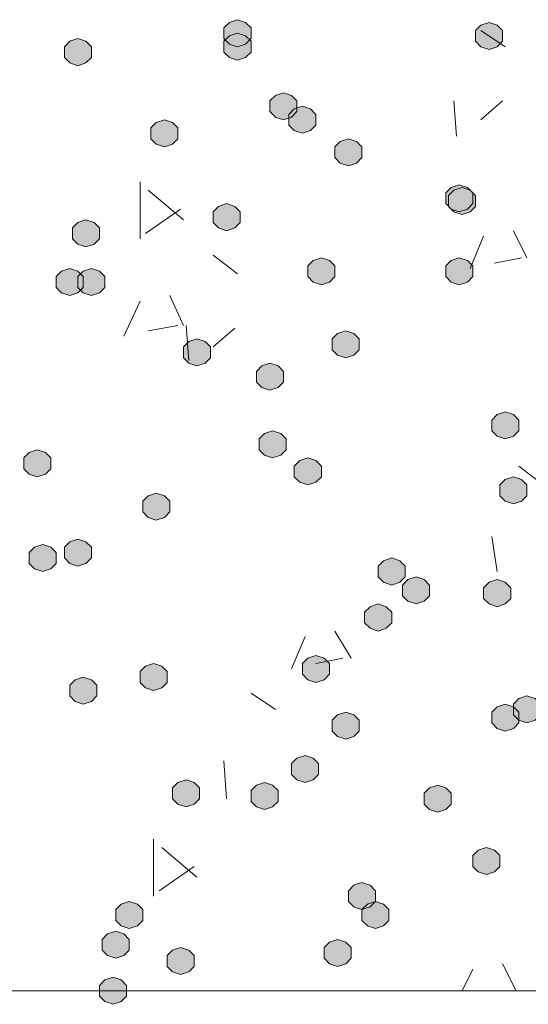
# Model space of a CAD drawing. Header units: millimetres. Extents: x 1527433 to 14789979, y -66543 to 11310.
# Tile 26 of 122: x 1949040 to 1949438, y -64466 to -63696. Entities that reach past the tile are written whole.
import ezdxf

# ---------------------------------------------------------------- set-up
doc = ezdxf.new("R2010")
doc.units = ezdxf.units.MM

msp = doc.modelspace()

# ---------------------------------------------------------------- hatches: boundary and pattern name
h = msp.add_hatch(color=7)
h.dxf.hatch_style = 2
h.paths.add_polyline_path([(1949210.017, -63695.612), (1949203.667, -63697.729), (1949199.433, -63701.962), (1949199.433, -63710.429), (1949203.667, -63714.662), (1949210.017, -63716.779), (1949216.367, -63714.662), (1949220.6, -63710.429), (1949220.6, -63701.962), (1949216.367, -63697.729)])
h = msp.add_hatch(color=7)
h.dxf.hatch_style = 2
h.paths.add_polyline_path([(1949406.867, -63697.729), (1949400.517, -63699.845), (1949396.283, -63704.079), (1949396.283, -63712.545), (1949400.517, -63716.779), (1949406.867, -63718.895), (1949413.217, -63716.779), (1949417.45, -63712.545), (1949417.45, -63704.079), (1949413.217, -63699.845)])
h = msp.add_hatch(color=7)
h.dxf.hatch_style = 2
h.paths.add_polyline_path([(1949210.017, -63706.195), (1949203.667, -63708.312), (1949199.433, -63712.545), (1949199.433, -63721.012), (1949203.667, -63725.245), (1949210.017, -63727.362), (1949216.367, -63725.245), (1949220.6, -63721.012), (1949220.6, -63712.545), (1949216.367, -63708.312)])
h = msp.add_hatch(color=7)
h.dxf.hatch_style = 2
h.paths.add_polyline_path([(1949085.133, -63710.429), (1949078.783, -63712.545), (1949074.55, -63716.779), (1949074.55, -63725.245), (1949078.783, -63729.479), (1949085.133, -63731.595), (1949091.483, -63729.479), (1949095.717, -63725.245), (1949095.717, -63716.779), (1949091.483, -63712.545)])
h = msp.add_hatch(color=7)
h.dxf.hatch_style = 2
h.paths.add_polyline_path([(1949246, -63752.762), (1949239.65, -63754.879), (1949235.417, -63759.112), (1949235.417, -63767.579), (1949239.65, -63771.812), (1949246, -63773.929), (1949252.35, -63771.812), (1949256.583, -63767.579), (1949256.583, -63759.112), (1949252.35, -63754.879)])
h = msp.add_hatch(color=7)
h.dxf.hatch_style = 2
h.paths.add_polyline_path([(1949260.817, -63763.345), (1949254.467, -63765.462), (1949250.233, -63769.695), (1949250.233, -63778.162), (1949254.467, -63782.395), (1949260.817, -63784.512), (1949267.167, -63782.395), (1949271.4, -63778.162), (1949271.4, -63769.695), (1949267.167, -63765.462)])
h = msp.add_hatch(color=7)
h.dxf.hatch_style = 2
h.paths.add_polyline_path([(1949152.867, -63773.929), (1949146.517, -63776.045), (1949142.283, -63780.279), (1949142.283, -63788.745), (1949146.517, -63792.979), (1949152.867, -63795.095), (1949159.217, -63792.979), (1949163.45, -63788.745), (1949163.45, -63780.279), (1949159.217, -63776.045)])
h = msp.add_hatch(color=7)
h.dxf.hatch_style = 2
h.paths.add_polyline_path([(1949296.8, -63788.745), (1949290.45, -63790.862), (1949286.217, -63795.095), (1949286.217, -63803.562), (1949290.45, -63807.795), (1949296.8, -63809.912), (1949303.15, -63807.795), (1949307.383, -63803.562), (1949307.383, -63795.095), (1949303.15, -63790.862)])
h = msp.add_hatch(color=7)
h.dxf.hatch_style = 2
h.paths.add_polyline_path([(1949383.583, -63824.729), (1949377.233, -63826.845), (1949373, -63831.079), (1949373, -63839.545), (1949377.233, -63843.779), (1949383.583, -63845.895), (1949389.933, -63843.779), (1949394.167, -63839.545), (1949394.167, -63831.079), (1949389.933, -63826.845)])
h = msp.add_hatch(color=7)
h.dxf.hatch_style = 2
h.paths.add_polyline_path([(1949385.7, -63826.845), (1949379.35, -63828.962), (1949375.117, -63833.195), (1949375.117, -63841.662), (1949379.35, -63845.895), (1949385.7, -63848.012), (1949392.05, -63845.895), (1949396.283, -63841.662), (1949396.283, -63833.195), (1949392.05, -63828.962)])
h = msp.add_hatch(color=7)
h.dxf.hatch_style = 2
h.paths.add_polyline_path([(1949201.55, -63839.545), (1949195.2, -63841.662), (1949190.967, -63845.895), (1949190.967, -63854.362), (1949195.2, -63858.595), (1949201.55, -63860.712), (1949207.9, -63858.595), (1949212.133, -63854.362), (1949212.133, -63845.895), (1949207.9, -63841.662)])
h = msp.add_hatch(color=7)
h.dxf.hatch_style = 2
h.paths.add_polyline_path([(1949091.483, -63852.245), (1949085.133, -63854.362), (1949080.9, -63858.595), (1949080.9, -63867.062), (1949085.133, -63871.295), (1949091.483, -63873.412), (1949097.833, -63871.295), (1949102.067, -63867.062), (1949102.067, -63858.595), (1949097.833, -63854.362)])
h = msp.add_hatch(color=7)
h.dxf.hatch_style = 2
h.paths.add_polyline_path([(1949275.633, -63881.879), (1949269.283, -63883.995), (1949265.05, -63888.229), (1949265.05, -63896.695), (1949269.283, -63900.929), (1949275.633, -63903.045), (1949281.983, -63900.929), (1949286.217, -63896.695), (1949286.217, -63888.229), (1949281.983, -63883.995)])
h = msp.add_hatch(color=7)
h.dxf.hatch_style = 2
h.paths.add_polyline_path([(1949383.583, -63881.879), (1949377.233, -63883.995), (1949373, -63888.229), (1949373, -63896.695), (1949377.233, -63900.929), (1949383.583, -63903.045), (1949389.933, -63900.929), (1949394.167, -63896.695), (1949394.167, -63888.229), (1949389.933, -63883.995)])
h = msp.add_hatch(color=7)
h.dxf.hatch_style = 2
h.paths.add_polyline_path([(1949078.783, -63890.345), (1949072.433, -63892.462), (1949068.2, -63896.695), (1949068.2, -63905.162), (1949072.433, -63909.395), (1949078.783, -63911.512), (1949085.133, -63909.395), (1949089.367, -63905.162), (1949089.367, -63896.695), (1949085.133, -63892.462)])
h = msp.add_hatch(color=7)
h.dxf.hatch_style = 2
h.paths.add_polyline_path([(1949095.717, -63890.345), (1949089.367, -63892.462), (1949085.133, -63896.695), (1949085.133, -63905.162), (1949089.367, -63909.395), (1949095.717, -63911.512), (1949102.067, -63909.395), (1949106.3, -63905.162), (1949106.3, -63896.695), (1949102.067, -63892.462)])
h = msp.add_hatch(color=7)
h.dxf.hatch_style = 2
h.paths.add_polyline_path([(1949294.683, -63939.029), (1949288.333, -63941.145), (1949284.1, -63945.379), (1949284.1, -63953.845), (1949288.333, -63958.079), (1949294.683, -63960.195), (1949301.033, -63958.079), (1949305.267, -63953.845), (1949305.267, -63945.379), (1949301.033, -63941.145)])
h = msp.add_hatch(color=7)
h.dxf.hatch_style = 2
h.paths.add_polyline_path([(1949178.267, -63945.379), (1949171.917, -63947.495), (1949167.683, -63951.729), (1949167.683, -63960.195), (1949171.917, -63964.429), (1949178.267, -63966.545), (1949184.617, -63964.429), (1949188.85, -63960.195), (1949188.85, -63951.729), (1949184.617, -63947.495)])
h = msp.add_hatch(color=7)
h.dxf.hatch_style = 2
h.paths.add_polyline_path([(1949235.417, -63964.429), (1949229.067, -63966.545), (1949224.833, -63970.779), (1949224.833, -63979.245), (1949229.067, -63983.479), (1949235.417, -63985.595), (1949241.767, -63983.479), (1949246, -63979.245), (1949246, -63970.779), (1949241.767, -63966.545)])
h = msp.add_hatch(color=7)
h.dxf.hatch_style = 2
h.paths.add_polyline_path([(1949419.567, -64002.529), (1949413.217, -64004.645), (1949408.983, -64008.879), (1949408.983, -64017.345), (1949413.217, -64021.579), (1949419.567, -64023.695), (1949425.917, -64021.579), (1949430.15, -64017.345), (1949430.15, -64008.879), (1949425.917, -64004.645)])
h = msp.add_hatch(color=7)
h.dxf.hatch_style = 2
h.paths.add_polyline_path([(1949237.533, -64017.345), (1949231.183, -64019.462), (1949226.95, -64023.695), (1949226.95, -64032.162), (1949231.183, -64036.395), (1949237.533, -64038.512), (1949243.883, -64036.395), (1949248.117, -64032.162), (1949248.117, -64023.695), (1949243.883, -64019.462)])
h = msp.add_hatch(color=7)
h.dxf.hatch_style = 2
h.paths.add_polyline_path([(1949053.383, -64032.162), (1949047.033, -64034.279), (1949042.8, -64038.512), (1949042.8, -64046.979), (1949047.033, -64051.212), (1949053.383, -64053.329), (1949059.733, -64051.212), (1949063.967, -64046.979), (1949063.967, -64038.512), (1949059.733, -64034.279)])
h = msp.add_hatch(color=7)
h.dxf.hatch_style = 2
h.paths.add_polyline_path([(1949265.05, -64038.512), (1949258.7, -64040.629), (1949254.467, -64044.862), (1949254.467, -64053.329), (1949258.7, -64057.562), (1949265.05, -64059.679), (1949271.4, -64057.562), (1949275.633, -64053.329), (1949275.633, -64044.862), (1949271.4, -64040.629)])
h = msp.add_hatch(color=7)
h.dxf.hatch_style = 2
h.paths.add_polyline_path([(1949425.917, -64053.329), (1949419.567, -64055.445), (1949415.333, -64059.679), (1949415.333, -64068.145), (1949419.567, -64072.379), (1949425.917, -64074.495), (1949432.267, -64072.379), (1949436.5, -64068.145), (1949436.5, -64059.679), (1949432.267, -64055.445)])
h = msp.add_hatch(color=7)
h.dxf.hatch_style = 2
h.paths.add_polyline_path([(1949146.517, -64066.029), (1949140.167, -64068.145), (1949135.933, -64072.379), (1949135.933, -64080.845), (1949140.167, -64085.079), (1949146.517, -64087.195), (1949152.867, -64085.079), (1949157.1, -64080.845), (1949157.1, -64072.379), (1949152.867, -64068.145)])
h = msp.add_hatch(color=7)
h.dxf.hatch_style = 2
h.paths.add_polyline_path([(1949085.133, -64102.012), (1949078.783, -64104.129), (1949074.55, -64108.362), (1949074.55, -64116.829), (1949078.783, -64121.062), (1949085.133, -64123.179), (1949091.483, -64121.062), (1949095.717, -64116.829), (1949095.717, -64108.362), (1949091.483, -64104.129)])
h = msp.add_hatch(color=7)
h.dxf.hatch_style = 2
h.paths.add_polyline_path([(1949057.617, -64106.245), (1949051.267, -64108.362), (1949047.033, -64112.595), (1949047.033, -64121.062), (1949051.267, -64125.295), (1949057.617, -64127.412), (1949063.967, -64125.295), (1949068.2, -64121.062), (1949068.2, -64112.595), (1949063.967, -64108.362)])
h = msp.add_hatch(color=7)
h.dxf.hatch_style = 2
h.paths.add_polyline_path([(1949330.667, -64116.829), (1949324.317, -64118.945), (1949320.083, -64123.179), (1949320.083, -64131.645), (1949324.317, -64135.879), (1949330.667, -64137.995), (1949337.017, -64135.879), (1949341.25, -64131.645), (1949341.25, -64123.179), (1949337.017, -64118.945)])
h = msp.add_hatch(color=7)
h.dxf.hatch_style = 2
h.paths.add_polyline_path([(1949349.717, -64131.645), (1949343.367, -64133.762), (1949339.133, -64137.995), (1949339.133, -64146.462), (1949343.367, -64150.695), (1949349.717, -64152.812), (1949356.067, -64150.695), (1949360.3, -64146.462), (1949360.3, -64137.995), (1949356.067, -64133.762)])
h = msp.add_hatch(color=7)
h.dxf.hatch_style = 2
h.paths.add_polyline_path([(1949413.217, -64133.762), (1949406.867, -64135.879), (1949402.633, -64140.112), (1949402.633, -64148.579), (1949406.867, -64152.812), (1949413.217, -64154.929), (1949419.567, -64152.812), (1949423.8, -64148.579), (1949423.8, -64140.112), (1949419.567, -64135.879)])
h = msp.add_hatch(color=7)
h.dxf.hatch_style = 2
h.paths.add_polyline_path([(1949320.083, -64152.812), (1949313.733, -64154.929), (1949309.5, -64159.162), (1949309.5, -64167.629), (1949313.733, -64171.862), (1949320.083, -64173.979), (1949326.433, -64171.862), (1949330.667, -64167.629), (1949330.667, -64159.162), (1949326.433, -64154.929)])
h = msp.add_hatch(color=7)
h.dxf.hatch_style = 2
h.paths.add_polyline_path([(1949271.4, -64193.029), (1949265.05, -64195.145), (1949260.817, -64199.379), (1949260.817, -64207.845), (1949265.05, -64212.079), (1949271.4, -64214.195), (1949277.75, -64212.079), (1949281.983, -64207.845), (1949281.983, -64199.379), (1949277.75, -64195.145)])
h = msp.add_hatch(color=7)
h.dxf.hatch_style = 2
h.paths.add_polyline_path([(1949144.4, -64199.379), (1949138.05, -64201.495), (1949133.817, -64205.729), (1949133.817, -64214.195), (1949138.05, -64218.429), (1949144.4, -64220.545), (1949150.75, -64218.429), (1949154.983, -64214.195), (1949154.983, -64205.729), (1949150.75, -64201.495)])
h = msp.add_hatch(color=7)
h.dxf.hatch_style = 2
h.paths.add_polyline_path([(1949089.367, -64209.962), (1949083.017, -64212.079), (1949078.783, -64216.312), (1949078.783, -64224.779), (1949083.017, -64229.012), (1949089.367, -64231.129), (1949095.717, -64229.012), (1949099.95, -64224.779), (1949099.95, -64216.312), (1949095.717, -64212.079)])
h = msp.add_hatch(color=7)
h.dxf.hatch_style = 2
h.paths.add_polyline_path([(1949436.5, -64224.779), (1949430.15, -64226.895), (1949425.917, -64231.129), (1949425.917, -64239.595), (1949430.15, -64243.829), (1949436.5, -64245.945), (1949442.85, -64243.829), (1949447.083, -64239.595), (1949447.083, -64231.129), (1949442.85, -64226.895)])
h = msp.add_hatch(color=7)
h.dxf.hatch_style = 2
h.paths.add_polyline_path([(1949419.567, -64231.129), (1949413.217, -64233.245), (1949408.983, -64237.479), (1949408.983, -64245.945), (1949413.217, -64250.179), (1949419.567, -64252.295), (1949425.917, -64250.179), (1949430.15, -64245.945), (1949430.15, -64237.479), (1949425.917, -64233.245)])
h = msp.add_hatch(color=7)
h.dxf.hatch_style = 2
h.paths.add_polyline_path([(1949294.683, -64237.479), (1949288.333, -64239.595), (1949284.1, -64243.829), (1949284.1, -64252.295), (1949288.333, -64256.529), (1949294.683, -64258.645), (1949301.033, -64256.529), (1949305.267, -64252.295), (1949305.267, -64243.829), (1949301.033, -64239.595)])
h = msp.add_hatch(color=7)
h.dxf.hatch_style = 2
h.paths.add_polyline_path([(1949262.933, -64271.345), (1949256.583, -64273.462), (1949252.35, -64277.695), (1949252.35, -64286.162), (1949256.583, -64290.395), (1949262.933, -64292.512), (1949269.283, -64290.395), (1949273.517, -64286.162), (1949273.517, -64277.695), (1949269.283, -64273.462)])
h = msp.add_hatch(color=7)
h.dxf.hatch_style = 2
h.paths.add_polyline_path([(1949169.8, -64290.395), (1949163.45, -64292.512), (1949159.217, -64296.745), (1949159.217, -64305.212), (1949163.45, -64309.445), (1949169.8, -64311.562), (1949176.15, -64309.445), (1949180.383, -64305.212), (1949180.383, -64296.745), (1949176.15, -64292.512)])
h = msp.add_hatch(color=7)
h.dxf.hatch_style = 2
h.paths.add_polyline_path([(1949231.183, -64292.512), (1949224.833, -64294.629), (1949220.6, -64298.862), (1949220.6, -64307.329), (1949224.833, -64311.562), (1949231.183, -64313.679), (1949237.533, -64311.562), (1949241.767, -64307.329), (1949241.767, -64298.862), (1949237.533, -64294.629)])
h = msp.add_hatch(color=7)
h.dxf.hatch_style = 2
h.paths.add_polyline_path([(1949366.65, -64294.629), (1949360.3, -64296.745), (1949356.067, -64300.979), (1949356.067, -64309.445), (1949360.3, -64313.679), (1949366.65, -64315.795), (1949373, -64313.679), (1949377.233, -64309.445), (1949377.233, -64300.979), (1949373, -64296.745)])
h = msp.add_hatch(color=7)
h.dxf.hatch_style = 2
h.paths.add_polyline_path([(1949404.75, -64343.312), (1949398.4, -64345.429), (1949394.167, -64349.662), (1949394.167, -64358.129), (1949398.4, -64362.362), (1949404.75, -64364.479), (1949411.1, -64362.362), (1949415.333, -64358.129), (1949415.333, -64349.662), (1949411.1, -64345.429)])
h = msp.add_hatch(color=7)
h.dxf.hatch_style = 2
h.paths.add_polyline_path([(1949307.383, -64370.829), (1949301.033, -64372.945), (1949296.8, -64377.179), (1949296.8, -64385.645), (1949301.033, -64389.879), (1949307.383, -64391.995), (1949313.733, -64389.879), (1949317.967, -64385.645), (1949317.967, -64377.179), (1949313.733, -64372.945)])
h = msp.add_hatch(color=7)
h.dxf.hatch_style = 2
h.paths.add_polyline_path([(1949125.35, -64385.645), (1949119, -64387.762), (1949114.767, -64391.995), (1949114.767, -64400.462), (1949119, -64404.695), (1949125.35, -64406.812), (1949131.7, -64404.695), (1949135.933, -64400.462), (1949135.933, -64391.995), (1949131.7, -64387.762)])
h = msp.add_hatch(color=7)
h.dxf.hatch_style = 2
h.paths.add_polyline_path([(1949317.967, -64385.645), (1949311.617, -64387.762), (1949307.383, -64391.995), (1949307.383, -64400.462), (1949311.617, -64404.695), (1949317.967, -64406.812), (1949324.317, -64404.695), (1949328.55, -64400.462), (1949328.55, -64391.995), (1949324.317, -64387.762)])
h = msp.add_hatch(color=7)
h.dxf.hatch_style = 2
h.paths.add_polyline_path([(1949114.767, -64408.929), (1949108.417, -64411.045), (1949104.183, -64415.279), (1949104.183, -64423.745), (1949108.417, -64427.979), (1949114.767, -64430.095), (1949121.117, -64427.979), (1949125.35, -64423.745), (1949125.35, -64415.279), (1949121.117, -64411.045)])
h = msp.add_hatch(color=7)
h.dxf.hatch_style = 2
h.paths.add_polyline_path([(1949288.333, -64415.279), (1949281.983, -64417.395), (1949277.75, -64421.629), (1949277.75, -64430.095), (1949281.983, -64434.329), (1949288.333, -64436.445), (1949294.683, -64434.329), (1949298.917, -64430.095), (1949298.917, -64421.629), (1949294.683, -64417.395)])
h = msp.add_hatch(color=7)
h.dxf.hatch_style = 2
h.paths.add_polyline_path([(1949165.567, -64421.629), (1949159.217, -64423.745), (1949154.983, -64427.979), (1949154.983, -64436.445), (1949159.217, -64440.679), (1949165.567, -64442.795), (1949171.917, -64440.679), (1949176.15, -64436.445), (1949176.15, -64427.979), (1949171.917, -64423.745)])
h = msp.add_hatch(color=7)
h.dxf.hatch_style = 2
h.paths.add_polyline_path([(1949112.65, -64444.912), (1949106.3, -64447.029), (1949102.067, -64451.262), (1949102.067, -64459.729), (1949106.3, -64463.962), (1949112.65, -64466.079), (1949119, -64463.962), (1949123.233, -64459.729), (1949123.233, -64451.262), (1949119, -64447.029)])

# ---------------------------------------------------------------- linework, layer by layer
at = {"color": 7, "lineweight": 0}
for points in [[(1949210.017, -63695.612), (1949203.667, -63697.729), (1949199.433, -63701.962), (1949199.433, -63710.429), (1949203.667, -63714.662), (1949210.017, -63716.779), (1949216.367, -63714.662), (1949220.6, -63710.429), (1949220.6, -63701.962), (1949216.367, -63697.729)], [(1949406.867, -63697.729), (1949400.517, -63699.845), (1949396.283, -63704.079), (1949396.283, -63712.545), (1949400.517, -63716.779), (1949406.867, -63718.895), (1949413.217, -63716.779), (1949417.45, -63712.545), (1949417.45, -63704.079), (1949413.217, -63699.845)], [(1949210.017, -63706.195), (1949203.667, -63708.312), (1949199.433, -63712.545), (1949199.433, -63721.012), (1949203.667, -63725.245), (1949210.017, -63727.362), (1949216.367, -63725.245), (1949220.6, -63721.012), (1949220.6, -63712.545), (1949216.367, -63708.312)], [(1949085.133, -63710.429), (1949078.783, -63712.545), (1949074.55, -63716.779), (1949074.55, -63725.245), (1949078.783, -63729.479), (1949085.133, -63731.595), (1949091.483, -63729.479), (1949095.717, -63725.245), (1949095.717, -63716.779), (1949091.483, -63712.545)], [(1949246, -63752.762), (1949239.65, -63754.879), (1949235.417, -63759.112), (1949235.417, -63767.579), (1949239.65, -63771.812), (1949246, -63773.929), (1949252.35, -63771.812), (1949256.583, -63767.579), (1949256.583, -63759.112), (1949252.35, -63754.879)], [(1949260.817, -63763.345), (1949254.467, -63765.462), (1949250.233, -63769.695), (1949250.233, -63778.162), (1949254.467, -63782.395), (1949260.817, -63784.512), (1949267.167, -63782.395), (1949271.4, -63778.162), (1949271.4, -63769.695), (1949267.167, -63765.462)], [(1949152.867, -63773.929), (1949146.517, -63776.045), (1949142.283, -63780.279), (1949142.283, -63788.745), (1949146.517, -63792.979), (1949152.867, -63795.095), (1949159.217, -63792.979), (1949163.45, -63788.745), (1949163.45, -63780.279), (1949159.217, -63776.045)], [(1949296.8, -63788.745), (1949290.45, -63790.862), (1949286.217, -63795.095), (1949286.217, -63803.562), (1949290.45, -63807.795), (1949296.8, -63809.912), (1949303.15, -63807.795), (1949307.383, -63803.562), (1949307.383, -63795.095), (1949303.15, -63790.862)], [(1949383.583, -63824.729), (1949377.233, -63826.845), (1949373, -63831.079), (1949373, -63839.545), (1949377.233, -63843.779), (1949383.583, -63845.895), (1949389.933, -63843.779), (1949394.167, -63839.545), (1949394.167, -63831.079), (1949389.933, -63826.845)], [(1949385.7, -63826.845), (1949379.35, -63828.962), (1949375.117, -63833.195), (1949375.117, -63841.662), (1949379.35, -63845.895), (1949385.7, -63848.012), (1949392.05, -63845.895), (1949396.283, -63841.662), (1949396.283, -63833.195), (1949392.05, -63828.962)], [(1949201.55, -63839.545), (1949195.2, -63841.662), (1949190.967, -63845.895), (1949190.967, -63854.362), (1949195.2, -63858.595), (1949201.55, -63860.712), (1949207.9, -63858.595), (1949212.133, -63854.362), (1949212.133, -63845.895), (1949207.9, -63841.662)], [(1949091.483, -63852.245), (1949085.133, -63854.362), (1949080.9, -63858.595), (1949080.9, -63867.062), (1949085.133, -63871.295), (1949091.483, -63873.412), (1949097.833, -63871.295), (1949102.067, -63867.062), (1949102.067, -63858.595), (1949097.833, -63854.362)], [(1949275.633, -63881.879), (1949269.283, -63883.995), (1949265.05, -63888.229), (1949265.05, -63896.695), (1949269.283, -63900.929), (1949275.633, -63903.045), (1949281.983, -63900.929), (1949286.217, -63896.695), (1949286.217, -63888.229), (1949281.983, -63883.995)], [(1949383.583, -63881.879), (1949377.233, -63883.995), (1949373, -63888.229), (1949373, -63896.695), (1949377.233, -63900.929), (1949383.583, -63903.045), (1949389.933, -63900.929), (1949394.167, -63896.695), (1949394.167, -63888.229), (1949389.933, -63883.995)], [(1949078.783, -63890.345), (1949072.433, -63892.462), (1949068.2, -63896.695), (1949068.2, -63905.162), (1949072.433, -63909.395), (1949078.783, -63911.512), (1949085.133, -63909.395), (1949089.367, -63905.162), (1949089.367, -63896.695), (1949085.133, -63892.462)], [(1949095.717, -63890.345), (1949089.367, -63892.462), (1949085.133, -63896.695), (1949085.133, -63905.162), (1949089.367, -63909.395), (1949095.717, -63911.512), (1949102.067, -63909.395), (1949106.3, -63905.162), (1949106.3, -63896.695), (1949102.067, -63892.462)], [(1949294.683, -63939.029), (1949288.333, -63941.145), (1949284.1, -63945.379), (1949284.1, -63953.845), (1949288.333, -63958.079), (1949294.683, -63960.195), (1949301.033, -63958.079), (1949305.267, -63953.845), (1949305.267, -63945.379), (1949301.033, -63941.145)], [(1949178.267, -63945.379), (1949171.917, -63947.495), (1949167.683, -63951.729), (1949167.683, -63960.195), (1949171.917, -63964.429), (1949178.267, -63966.545), (1949184.617, -63964.429), (1949188.85, -63960.195), (1949188.85, -63951.729), (1949184.617, -63947.495)], [(1949235.417, -63964.429), (1949229.067, -63966.545), (1949224.833, -63970.779), (1949224.833, -63979.245), (1949229.067, -63983.479), (1949235.417, -63985.595), (1949241.767, -63983.479), (1949246, -63979.245), (1949246, -63970.779), (1949241.767, -63966.545)], [(1949419.567, -64002.529), (1949413.217, -64004.645), (1949408.983, -64008.879), (1949408.983, -64017.345), (1949413.217, -64021.579), (1949419.567, -64023.695), (1949425.917, -64021.579), (1949430.15, -64017.345), (1949430.15, -64008.879), (1949425.917, -64004.645)], [(1949237.533, -64017.345), (1949231.183, -64019.462), (1949226.95, -64023.695), (1949226.95, -64032.162), (1949231.183, -64036.395), (1949237.533, -64038.512), (1949243.883, -64036.395), (1949248.117, -64032.162), (1949248.117, -64023.695), (1949243.883, -64019.462)], [(1949053.383, -64032.162), (1949047.033, -64034.279), (1949042.8, -64038.512), (1949042.8, -64046.979), (1949047.033, -64051.212), (1949053.383, -64053.329), (1949059.733, -64051.212), (1949063.967, -64046.979), (1949063.967, -64038.512), (1949059.733, -64034.279)], [(1949265.05, -64038.512), (1949258.7, -64040.629), (1949254.467, -64044.862), (1949254.467, -64053.329), (1949258.7, -64057.562), (1949265.05, -64059.679), (1949271.4, -64057.562), (1949275.633, -64053.329), (1949275.633, -64044.862), (1949271.4, -64040.629)], [(1949425.917, -64053.329), (1949419.567, -64055.445), (1949415.333, -64059.679), (1949415.333, -64068.145), (1949419.567, -64072.379), (1949425.917, -64074.495), (1949432.267, -64072.379), (1949436.5, -64068.145), (1949436.5, -64059.679), (1949432.267, -64055.445)], [(1949146.517, -64066.029), (1949140.167, -64068.145), (1949135.933, -64072.379), (1949135.933, -64080.845), (1949140.167, -64085.079), (1949146.517, -64087.195), (1949152.867, -64085.079), (1949157.1, -64080.845), (1949157.1, -64072.379), (1949152.867, -64068.145)], [(1949085.133, -64102.012), (1949078.783, -64104.129), (1949074.55, -64108.362), (1949074.55, -64116.829), (1949078.783, -64121.062), (1949085.133, -64123.179), (1949091.483, -64121.062), (1949095.717, -64116.829), (1949095.717, -64108.362), (1949091.483, -64104.129)], [(1949057.617, -64106.245), (1949051.267, -64108.362), (1949047.033, -64112.595), (1949047.033, -64121.062), (1949051.267, -64125.295), (1949057.617, -64127.412), (1949063.967, -64125.295), (1949068.2, -64121.062), (1949068.2, -64112.595), (1949063.967, -64108.362)], [(1949330.667, -64116.829), (1949324.317, -64118.945), (1949320.083, -64123.179), (1949320.083, -64131.645), (1949324.317, -64135.879), (1949330.667, -64137.995), (1949337.017, -64135.879), (1949341.25, -64131.645), (1949341.25, -64123.179), (1949337.017, -64118.945)], [(1949349.717, -64131.645), (1949343.367, -64133.762), (1949339.133, -64137.995), (1949339.133, -64146.462), (1949343.367, -64150.695), (1949349.717, -64152.812), (1949356.067, -64150.695), (1949360.3, -64146.462), (1949360.3, -64137.995), (1949356.067, -64133.762)], [(1949413.217, -64133.762), (1949406.867, -64135.879), (1949402.633, -64140.112), (1949402.633, -64148.579), (1949406.867, -64152.812), (1949413.217, -64154.929), (1949419.567, -64152.812), (1949423.8, -64148.579), (1949423.8, -64140.112), (1949419.567, -64135.879)], [(1949320.083, -64152.812), (1949313.733, -64154.929), (1949309.5, -64159.162), (1949309.5, -64167.629), (1949313.733, -64171.862), (1949320.083, -64173.979), (1949326.433, -64171.862), (1949330.667, -64167.629), (1949330.667, -64159.162), (1949326.433, -64154.929)], [(1949271.4, -64193.029), (1949265.05, -64195.145), (1949260.817, -64199.379), (1949260.817, -64207.845), (1949265.05, -64212.079), (1949271.4, -64214.195), (1949277.75, -64212.079), (1949281.983, -64207.845), (1949281.983, -64199.379), (1949277.75, -64195.145)], [(1949144.4, -64199.379), (1949138.05, -64201.495), (1949133.817, -64205.729), (1949133.817, -64214.195), (1949138.05, -64218.429), (1949144.4, -64220.545), (1949150.75, -64218.429), (1949154.983, -64214.195), (1949154.983, -64205.729), (1949150.75, -64201.495)], [(1949089.367, -64209.962), (1949083.017, -64212.079), (1949078.783, -64216.312), (1949078.783, -64224.779), (1949083.017, -64229.012), (1949089.367, -64231.129), (1949095.717, -64229.012), (1949099.95, -64224.779), (1949099.95, -64216.312), (1949095.717, -64212.079)], [(1949436.5, -64224.779), (1949430.15, -64226.895), (1949425.917, -64231.129), (1949425.917, -64239.595), (1949430.15, -64243.829), (1949436.5, -64245.945), (1949442.85, -64243.829), (1949447.083, -64239.595), (1949447.083, -64231.129), (1949442.85, -64226.895)], [(1949419.567, -64231.129), (1949413.217, -64233.245), (1949408.983, -64237.479), (1949408.983, -64245.945), (1949413.217, -64250.179), (1949419.567, -64252.295), (1949425.917, -64250.179), (1949430.15, -64245.945), (1949430.15, -64237.479), (1949425.917, -64233.245)], [(1949294.683, -64237.479), (1949288.333, -64239.595), (1949284.1, -64243.829), (1949284.1, -64252.295), (1949288.333, -64256.529), (1949294.683, -64258.645), (1949301.033, -64256.529), (1949305.267, -64252.295), (1949305.267, -64243.829), (1949301.033, -64239.595)], [(1949262.933, -64271.345), (1949256.583, -64273.462), (1949252.35, -64277.695), (1949252.35, -64286.162), (1949256.583, -64290.395), (1949262.933, -64292.512), (1949269.283, -64290.395), (1949273.517, -64286.162), (1949273.517, -64277.695), (1949269.283, -64273.462)], [(1949169.8, -64290.395), (1949163.45, -64292.512), (1949159.217, -64296.745), (1949159.217, -64305.212), (1949163.45, -64309.445), (1949169.8, -64311.562), (1949176.15, -64309.445), (1949180.383, -64305.212), (1949180.383, -64296.745), (1949176.15, -64292.512)], [(1949231.183, -64292.512), (1949224.833, -64294.629), (1949220.6, -64298.862), (1949220.6, -64307.329), (1949224.833, -64311.562), (1949231.183, -64313.679), (1949237.533, -64311.562), (1949241.767, -64307.329), (1949241.767, -64298.862), (1949237.533, -64294.629)], [(1949366.65, -64294.629), (1949360.3, -64296.745), (1949356.067, -64300.979), (1949356.067, -64309.445), (1949360.3, -64313.679), (1949366.65, -64315.795), (1949373, -64313.679), (1949377.233, -64309.445), (1949377.233, -64300.979), (1949373, -64296.745)], [(1949404.75, -64343.312), (1949398.4, -64345.429), (1949394.167, -64349.662), (1949394.167, -64358.129), (1949398.4, -64362.362), (1949404.75, -64364.479), (1949411.1, -64362.362), (1949415.333, -64358.129), (1949415.333, -64349.662), (1949411.1, -64345.429)], [(1949307.383, -64370.829), (1949301.033, -64372.945), (1949296.8, -64377.179), (1949296.8, -64385.645), (1949301.033, -64389.879), (1949307.383, -64391.995), (1949313.733, -64389.879), (1949317.967, -64385.645), (1949317.967, -64377.179), (1949313.733, -64372.945)], [(1949125.35, -64385.645), (1949119, -64387.762), (1949114.767, -64391.995), (1949114.767, -64400.462), (1949119, -64404.695), (1949125.35, -64406.812), (1949131.7, -64404.695), (1949135.933, -64400.462), (1949135.933, -64391.995), (1949131.7, -64387.762)], [(1949317.967, -64385.645), (1949311.617, -64387.762), (1949307.383, -64391.995), (1949307.383, -64400.462), (1949311.617, -64404.695), (1949317.967, -64406.812), (1949324.317, -64404.695), (1949328.55, -64400.462), (1949328.55, -64391.995), (1949324.317, -64387.762)], [(1949114.767, -64408.929), (1949108.417, -64411.045), (1949104.183, -64415.279), (1949104.183, -64423.745), (1949108.417, -64427.979), (1949114.767, -64430.095), (1949121.117, -64427.979), (1949125.35, -64423.745), (1949125.35, -64415.279), (1949121.117, -64411.045)], [(1949288.333, -64415.279), (1949281.983, -64417.395), (1949277.75, -64421.629), (1949277.75, -64430.095), (1949281.983, -64434.329), (1949288.333, -64436.445), (1949294.683, -64434.329), (1949298.917, -64430.095), (1949298.917, -64421.629), (1949294.683, -64417.395)], [(1949165.567, -64421.629), (1949159.217, -64423.745), (1949154.983, -64427.979), (1949154.983, -64436.445), (1949159.217, -64440.679), (1949165.567, -64442.795), (1949171.917, -64440.679), (1949176.15, -64436.445), (1949176.15, -64427.979), (1949171.917, -64423.745)], [(1949112.65, -64444.912), (1949106.3, -64447.029), (1949102.067, -64451.262), (1949102.067, -64459.729), (1949106.3, -64463.962), (1949112.65, -64466.079), (1949119, -64463.962), (1949123.233, -64459.729), (1949123.233, -64451.262), (1949119, -64447.029)]]:
    msp.add_lwpolyline(points, close=True, dxfattribs=at)
for points in [[(1949419.567, -63716.779), (1949400.517, -63704.079)], [(1949381.467, -63786.629), (1949379.35, -63759.112)], [(1949400.517, -63773.929), (1949417.45, -63759.112)], [(1949133.817, -63867.062), (1949133.817, -63822.612)], [(1949167.683, -63852.245), (1949140.167, -63828.962)], [(1949138.05, -63862.829), (1949165.567, -63843.779)], [(1949436.5, -63881.879), (1949425.917, -63860.712)], [(1949392.05, -63890.345), (1949402.633, -63864.945)], [(1949210.017, -63894.579), (1949190.967, -63879.762)], [(1949411.1, -63886.112), (1949432.267, -63881.879)], [(1949121.117, -63943.262), (1949133.817, -63915.745)], [(1949167.683, -63934.795), (1949157.1, -63911.512)], [(1949140.167, -63939.029), (1949163.45, -63934.795)], [(1949171.917, -63962.312), (1949169.8, -63934.795)], [(1949190.967, -63951.729), (1949207.9, -63936.912)], [(1949449.2, -64059.679), (1949430.15, -64044.862)], [(1949413.217, -64127.412), (1949408.983, -64099.895)], [(1949252.35, -64203.612), (1949262.933, -64178.212)], [(1949298.917, -64195.145), (1949286.217, -64173.979)], [(1949271.4, -64199.379), (1949292.567, -64195.145)], [(1949239.65, -64235.362), (1949220.6, -64222.662)], [(1949201.55, -64305.212), (1949199.433, -64275.579)], [(1949144.4, -64381.412), (1949144.4, -64336.962)], [(1949178.267, -64366.595), (1949150.75, -64343.312)], [(1949148.633, -64377.179), (1949176.15, -64358.129)], [(1949385.7, -64455.495), (1949394.167, -64438.562)], [(1949428.033, -64455.495), (1949417.45, -64434.329)], [(1946805.483, -64455.495), (1950702.267, -64455.495)]]:
    msp.add_lwpolyline(points, dxfattribs=at)

doc.saveas('drawing.dxf')
